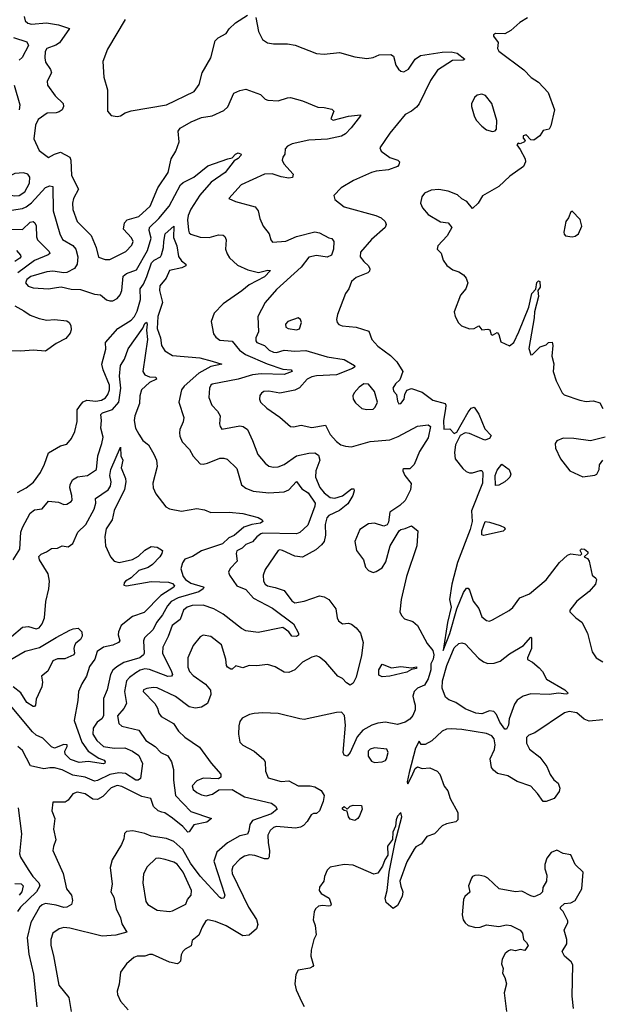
# Model space of a CAD drawing. Extents: x 2143765 to 2212931, y 878955 to 1017455.
# Tile 41 of 256: x 2162278 to 2166068, y 899871 to 906303. Entities that reach past the tile are written whole.
import ezdxf

# ---------------------------------------------------------------- set-up
doc = ezdxf.new("R2010")
doc.units = 0

msp = doc.modelspace()

# ---------------------------------------------------------------- linework, layer by layer
at = {"layer": '0CON20XD'}
for points in [[(2162306.9, 906325), (2162313.1, 906295), (2162330.7, 906280.7), (2162354.7, 906274.7), (2162453.5, 906283.5), (2162530.4, 906270.4), (2162603.8, 906245), (2162537.4, 906152.6), (2162513.6, 906136.4), (2162454.4, 906115), (2162443.6, 906095), (2162441.8, 906055), (2162446.9, 906025), (2162478.3, 905978.3), (2162485.8, 905955), (2162457.9, 905902.1), (2162459.4, 905875), (2162508.9, 905805), (2162561.2, 905755), (2162564.3, 905735), (2162554.2, 905715), (2162535, 905701.4), (2162515, 905694.4), (2162457.3, 905692.7), (2162398.3, 905651.7), (2162380.9, 905615), (2162370.6, 905525), (2162405, 905448.9), (2162465, 905402.5), (2162504.4, 905425.6), (2162545, 905438.8), (2162606, 905405), (2162612.2, 905385), (2162615.4, 905285), (2162661.4, 905195), (2162627.8, 905135), (2162621.8, 905105), (2162625, 905063.3), (2162653.5, 904985), (2162743.5, 904893.5), (2162776.7, 904815), (2162792.4, 904752.4), (2162835, 904735.5), (2162865, 904735.5), (2162970.3, 904789.7), (2163008.8, 904831.2), (2163018.8, 904855), (2163007.3, 904877.3), (2162955.5, 904935), (2162960.9, 904975), (2162979.2, 904995), (2163055, 905017.8), (2163129.1, 905085), (2163178.5, 905205), (2163247.3, 905305), (2163267.5, 905395), (2163296.9, 905445), (2163318.6, 905505), (2163312.5, 905575), (2163325.8, 905595), (2163396.7, 905635), (2163465, 905663.3), (2163534.7, 905675.3), (2163609.6, 905710.4), (2163636.1, 905733.9), (2163675, 905824), (2163715, 905841.4), (2163755, 905849.2), (2163850, 905815), (2163880, 905785), (2163897.3, 905777.3), (2163965, 905772.5), (2164025, 905793.3), (2164045, 905794.4), (2164125, 905773.5), (2164225, 905732), (2164265, 905730.6), (2164315, 905718.6), (2164328.8, 905705), (2164310, 905655), (2164325, 905646), (2164425, 905672.5), (2164501.7, 905681.7), (2164503.3, 905675), (2164442.7, 905597.3), (2164405, 905558.1), (2164378.1, 905541.9), (2164287, 905523), (2164166.2, 905516.2), (2164057.1, 905492.9), (2164025, 905476.5), (2164010.7, 905459.3), (2164008.2, 905425), (2163995.5, 905405), (2163991.8, 905385), (2164002.4, 905362.4), (2164062, 905295), (2164057.9, 905272.1), (2164035, 905267.1), (2163984.3, 905275.7), (2163925, 905295.3), (2163875, 905294.1), (2163723.3, 905225), (2163642.5, 905135), (2163685.6, 905115.6), (2163815, 905080), (2163834.3, 905055), (2163844.4, 905005), (2163866.9, 904955), (2163905.8, 904905), (2163916.2, 904865), (2163929.2, 904849.2), (2164015, 904856), (2164085, 904887.1), (2164205, 904916.5), (2164235, 904911.4), (2164295, 904877.5), (2164315, 904874), (2164328.6, 904855), (2164326.7, 904805), (2164314, 904765), (2164285, 904752.2), (2164215, 904763.1), (2164165, 904752.5), (2164115, 904686.7), (2163955, 904539.6), (2163880.6, 904455), (2163831.5, 904365), (2163836.4, 904265), (2163819.1, 904225), (2163818.8, 904205), (2163825.6, 904195), (2163875, 904173.8), (2163906.7, 904145), (2163935, 904130.4), (2163955, 904129.6), (2164005, 904143.9), (2164075, 904137.1), (2164145, 904142.9), (2164285, 904100.8), (2164395, 904083.1), (2164463.3, 904045), (2164466.2, 904035), (2164451.2, 904025), (2164345, 903984), (2164215, 903977.6), (2164185, 903970.8), (2164155, 903954.5), (2164105, 903897.8), (2164075, 903882.9), (2163975, 903864), (2163905, 903875.8), (2163872.5, 903875), (2163855.8, 903864.2), (2163845, 903847.5), (2163842.9, 903825), (2163849.2, 903805), (2163890.8, 903765), (2163975.6, 903705.6), (2164045.9, 903645.9), (2164065, 903644.2), (2164115, 903654.3), (2164185, 903640), (2164275, 903653.8), (2164304.1, 903594.1), (2164345, 903547.1), (2164375, 903525.7), (2164405, 903517.1), (2164445, 903513.1), (2164565, 903546.8), (2164695, 903557.6), (2164749.2, 903580.8), (2164875, 903648.2), (2164945, 903656.5), (2164960.6, 903645), (2164945, 903571.8), (2164887.8, 903482.2), (2164853.2, 903396.8), (2164825, 903368.8), (2164785, 903370), (2164780, 903365), (2164778.8, 903355), (2164792, 903325), (2164834.1, 903274.1), (2164828.3, 903231.7), (2164795, 903163.1), (2164759.8, 903130.2), (2164693.5, 903085), (2164685, 903020), (2164675.9, 903004.1), (2164655, 902993.8), (2164595, 903014.3), (2164555, 903010.6), (2164497.5, 902972.5), (2164466.7, 902895), (2164477.1, 902835), (2164521.9, 902775), (2164535.7, 902725.7), (2164554.2, 902704.2), (2164585, 902692), (2164605, 902697.5), (2164645, 902721.5), (2164668.1, 902761.9), (2164697.3, 902865), (2164755, 902963.8), (2164765, 902973.3), (2164795, 902978.8), (2164835, 902996.7), (2164877.5, 902965), (2164869.4, 902865), (2164802.4, 902665), (2164768.1, 902515), (2164759.6, 902435), (2164770, 902410), (2164789.7, 902389.7), (2164845, 902372.5), (2164873.8, 902345), (2164937.2, 902227.2), (2164975, 902181.8), (2164981.1, 902155), (2164978, 902125), (2164962.8, 902095), (2164961.2, 902055), (2164945, 901996.8), (2164919.7, 901955), (2164874.8, 901935.2), (2164852.5, 901915), (2164844.2, 901885), (2164851.3, 901855), (2164860.4, 901825), (2164860.4, 901795), (2164845, 901758.6), (2164825, 901733.5), (2164795, 901714.6), (2164745, 901699.1), (2164665.6, 901714.4), (2164615, 901706.9), (2164576.4, 901693.6), (2164518.8, 901661.2), (2164481, 901619), (2164435, 901516.2), (2164415, 901492.5), (2164395, 901497.5), (2164390, 901515), (2164405.2, 901695.2), (2164398.2, 901758.2), (2164378.6, 901778.6), (2164345, 901776.5), (2164135, 901732.5), (2164106.2, 901735), (2163965, 901771.6), (2163865.2, 901775.2), (2163809.1, 901770.8), (2163778.8, 901765), (2163729.5, 901740.5), (2163715, 901719.2), (2163709.2, 901690.8), (2163705.9, 901635.9), (2163715, 901584.3), (2163734.7, 901564.7), (2163808, 901525), (2163871.2, 901471.2), (2163879.4, 901455), (2163883.2, 901393.2), (2163900.7, 901350.7), (2163985.5, 901325.5), (2164035, 901330), (2164095, 901297.8), (2164175, 901298.4), (2164205, 901290.9), (2164246.7, 901266.7), (2164265.2, 901235), (2164258.7, 901195), (2164235, 901134.3), (2164215, 901117.1), (2164195, 901116.9), (2164180.5, 901109.5), (2164154.3, 901065), (2164130.9, 901039.1), (2164111.5, 901028.5), (2164077.4, 901022.6), (2163955, 901032.2), (2163934.4, 901025.6), (2163913, 901007), (2163897.5, 900975), (2163898.9, 900925), (2163909.2, 900875), (2163905.6, 900834.4), (2163898.8, 900821.2), (2163875, 900820.6), (2163813.3, 900843.3), (2163777.7, 900847.7), (2163745, 900838.8), (2163715, 900818.5), (2163669.6, 900770.4), (2163662.3, 900747.7), (2163665, 900726.2), (2163771.8, 900505), (2163824.7, 900424.7), (2163833.3, 900393.3), (2163823.2, 900365), (2163775, 900322.8), (2163735, 900317.8), (2163625, 900383.5), (2163555, 900411.2), (2163505, 900422.5), (2163493.6, 900416.4), (2163468, 900375), (2163447.9, 900322.1), (2163403, 900287), (2163397.8, 900252.2), (2163358.1, 900231.9), (2163342.1, 900215), (2163332.1, 900195), (2163326.7, 900153.3), (2163315, 900138.8), (2163305, 900136), (2163255, 900147.1), (2163145, 900196.2), (2163125, 900197.1), (2163094.2, 900185.8), (2163043.9, 900186.1), (2163023.1, 900176.9), (2162974.4, 900135), (2162935, 900080), (2162927.2, 900002.8), (2162914.3, 899955.7), (2162917.1, 899935), (2162935, 899890.8), (2162985.4, 899835.4)], [(2162966.1, 906303.9), (2162850.2, 906109.8), (2162819.7, 906029.7), (2162827.4, 905927.4), (2162850, 905845), (2162851.8, 905705), (2162875, 905677.5), (2162915, 905671.2), (2162935.9, 905674.1), (2162965.8, 905694.2), (2163005, 905708.1), (2163235, 905746.7), (2163416.2, 905835), (2163450.3, 905879.7), (2163468.6, 905955), (2163525.6, 906055), (2163553.8, 906165), (2163573.3, 906185), (2163626.4, 906213.6), (2163645, 906242.5), (2163687, 906283), (2163765, 906332.5)], [(2163818.3, 906318.3), (2163836.2, 906225), (2163863, 906173), (2163895, 906152), (2163935.7, 906145.7), (2164025, 906145.7), (2164076.8, 906136.8), (2164215, 906081.4), (2164265, 906077.5), (2164365, 906088), (2164465, 906060), (2164545, 906050), (2164585, 906056.2), (2164625, 906072.5), (2164700, 906075), (2164718, 906065), (2164734, 906005), (2164749.7, 905979.7), (2164765, 905967.5), (2164785, 905963.1), (2164815, 905980.6), (2164858.9, 906045), (2164895, 906070), (2165035, 906092), (2165095, 906092.9), (2165134, 906085), (2165183.3, 906045), (2165172, 906038), (2165103.7, 906036.3), (2165005, 905973.3), (2164960, 905905), (2164885, 905754), (2164868.2, 905731.8), (2164835.4, 905704.6), (2164795, 905684.3), (2164695, 905562), (2164628.8, 905465), (2164636.7, 905445), (2164695, 905402), (2164747.5, 905385), (2164757.5, 905375), (2164753.3, 905355), (2164743.3, 905345), (2164685, 905321.5), (2164605, 905314.6), (2164574.2, 905305.8), (2164456.5, 905253.5), (2164375.5, 905204.5), (2164327.5, 905155), (2164335, 905127.5), (2164395, 905081.1), (2164603.8, 905025), (2164638.1, 905008.1), (2164664.3, 904985), (2164670.6, 904965), (2164664.3, 904945), (2164575, 904867.5), (2164503.6, 904785), (2164499.5, 904755), (2164523.4, 904723.4), (2164554.7, 904694.7), (2164563.1, 904675), (2164560.6, 904659.4), (2164550.6, 904649.4), (2164475, 904618.8), (2164445, 904592.5), (2164426.7, 904545), (2164405, 904514), (2164351.7, 904378.3), (2164345.6, 904345), (2164350.6, 904325), (2164361.7, 904311.7), (2164382.2, 904302.2), (2164475, 904294.6), (2164558, 904268), (2164577.5, 904215), (2164615, 904171.1), (2164699.3, 904109.3), (2164738.9, 904068.9), (2164779.2, 904005), (2164759.7, 903950.3), (2164731.2, 903925), (2164713.8, 903895), (2164720, 903875), (2164737.5, 903855), (2164745, 903810), (2164753.8, 903793.8), (2164765, 903796.7), (2164788.8, 903825), (2164792.5, 903855), (2164806.1, 903883.9), (2164835, 903893.3), (2164905, 903869.2), (2164975, 903817.3), (2165055.4, 903795.4), (2165060.4, 903785), (2165058.6, 903761.4), (2165044.2, 903684.2), (2165047.5, 903627.5), (2165085, 903630), (2165115, 903600), (2165132.3, 903607.7), (2165205, 903738.2), (2165225, 903764.5), (2165245, 903772.5), (2165275.8, 903725.8), (2165315, 903631.2), (2165356.6, 903586.6), (2165345, 903567.1), (2165315, 903556), (2165215, 903599.4), (2165185, 903604.3), (2165153.1, 903586.9), (2165124, 903526), (2165116.8, 903475), (2165121.4, 903435), (2165170.8, 903370.8), (2165192.2, 903352.2), (2165215, 903343.1), (2165235, 903343.5), (2165285, 903358.9), (2165295, 903357.1), (2165300.4, 903345), (2165299.2, 903275), (2165226.7, 903095), (2165231, 903025), (2165217.6, 902972.4), (2165135, 902758), (2165099.1, 902615), (2165084, 902516), (2165093.8, 902465), (2165070, 902365), (2165042.7, 902182.7), (2165085, 902294.2), (2165130.7, 902455), (2165175, 902562), (2165195, 902589.2), (2165205, 902589.2), (2165215, 902576.2), (2165238.6, 902505), (2165275, 902456), (2165295, 902402.5), (2165325, 902377.5), (2165345, 902374), (2165365, 902382), (2165473.3, 902443.3), (2165497.9, 902462.1), (2165543.5, 902526.5), (2165605, 902552.5), (2165715, 902644.5), (2165802.3, 902757.7), (2165855, 902804.2), (2165875, 902814.2), (2165940, 902805), (2165947, 902813), (2165936.7, 902835), (2165939.3, 902840.7), (2165945, 902846.7), (2165965, 902843.3), (2165986.1, 902826.1), (2165986.4, 902816.4), (2165963.3, 902795), (2165985, 902783.1), (2165996.5, 902766.5), (2166014.3, 902675), (2166040, 902655), (2166043.3, 902645), (2166038, 902615), (2165995, 902566.7), (2165916, 902505), (2165870, 902445), (2165870, 902435), (2165907.5, 902395), (2165947.1, 902367.1), (2165983.8, 902295), (2166015, 902172.5), (2166041.2, 902135), (2166085, 902108.8)], [(2165593.8, 906315), (2165543.8, 906285), (2165485, 906232.5), (2165445, 906210), (2165385, 906212.5), (2165370, 906205), (2165370, 906195), (2165402.5, 906155), (2165397.5, 906115), (2165405, 906097.5), (2165570, 905975), (2165617.5, 905925), (2165665.8, 905895.8), (2165727.3, 905827.3), (2165768.8, 905715), (2165745, 905610), (2165735, 905588.8), (2165695, 905578.8), (2165673.3, 905545), (2165635, 905516.7), (2165615, 905517.5), (2165585, 905550), (2165563.8, 905545), (2165565, 905530), (2165577.5, 905515), (2165572.5, 905505), (2165545, 905492.5), (2165533, 905497), (2165522.5, 905485), (2165546.1, 905456.1), (2165577.5, 905395), (2165580, 905375), (2165566.7, 905345), (2165478.3, 905281.7), (2165405, 905214.2), (2165298.3, 905151.7), (2165270, 905105), (2165235, 905070), (2165197.5, 905115), (2165165, 905132.5), (2165135, 905158.6), (2165075, 905183.1), (2165015, 905193.1), (2164965, 905189.2), (2164920.6, 905169.4), (2164904.2, 905145.8), (2164894.3, 905105), (2164907.1, 905075), (2164945, 905030.6), (2165025, 904983.1), (2165075, 904976.7), (2165100, 904945), (2165068.8, 904891.2), (2165007.5, 904825), (2165003.3, 904805), (2165028.3, 904778.3), (2165043, 904733), (2165067, 904697), (2165105, 904670), (2165145, 904656.7), (2165175, 904636.7), (2165193.3, 904615), (2165200, 904595), (2165202.5, 904585), (2165190, 904545), (2165156.4, 904503.6), (2165113.3, 904395), (2165120, 904365), (2165143, 904323), (2165163, 904303), (2165215, 904283.8), (2165245, 904286.2), (2165275, 904302.5), (2165295, 904277.5), (2165335, 904282.5), (2165346.1, 904276.1), (2165355, 904247.5), (2165365, 904241.2), (2165395, 904260), (2165405, 904247.5), (2165418.3, 904198.3), (2165475, 904172), (2165502.9, 904195), (2165536.8, 904263.2), (2165601.8, 904425), (2165620.9, 904515), (2165647.7, 904542.3), (2165655, 904586.2), (2165665, 904596.2), (2165673, 904593), (2165675.7, 904555.7), (2165661.2, 904535), (2165664.4, 904495), (2165638.2, 904395), (2165636.8, 904355), (2165602.1, 904155), (2165613.9, 904113.9), (2165625, 904116.7), (2165675, 904166.7), (2165715, 904180), (2165730, 904195), (2165755, 904196.7), (2165758.8, 904175), (2165752.2, 904105), (2165765.5, 904055.5), (2165759.5, 904005), (2165779.5, 903945), (2165818.6, 903865), (2165832.4, 903852.4), (2165935, 903817.5), (2165975, 903808.1), (2165998.7, 903811.3)], [(2162237.8, 906187.8), (2162325, 906159.4), (2162334.5, 906135), (2162293.9, 906056.1), (2162275, 906038.6)], [(2162241.1, 905875), (2162277.8, 905747.8), (2162274.5, 905715)], [(2165365, 905573.3), (2165382.5, 905577.5), (2165391.7, 905588.3), (2165393.8, 905645), (2165361.2, 905755), (2165318.3, 905808.3), (2165295, 905816.7), (2165265, 905810), (2165247.5, 905795), (2165227, 905753), (2165226.7, 905735), (2165243.8, 905675), (2165257.7, 905647.7), (2165295, 905606.7), (2165325, 905583.8), (2165365, 905573.3)], [(2162225, 905059.7), (2162295, 905069.7), (2162320, 905080), (2162354.2, 905105.8), (2162445, 905206.5), (2162475, 905218.5), (2162492.9, 905212.9), (2162496.6, 905055), (2162538.8, 904905), (2162557.9, 904867.9), (2162625, 904827.3), (2162643.7, 904803.7), (2162658.2, 904755), (2162651.8, 904705), (2162635, 904678.1), (2162585, 904651.1), (2162565, 904648.9), (2162495, 904659.6), (2162455, 904656.1), (2162350.5, 904625), (2162323.4, 904605), (2162314.7, 904585), (2162333.4, 904563.4), (2162365, 904552.2), (2162464.6, 904545.4), (2162517.1, 904552.9), (2162548.3, 904558.3), (2162613.8, 904543.8), (2162675, 904540.5), (2162765, 904511.1), (2162805, 904505.5), (2162845, 904474), (2162865, 904465.8), (2162885, 904465.8), (2162915, 904480.8), (2162933.1, 904505), (2162944.5, 904535), (2162952.6, 904627.4), (2162974, 904646), (2163040, 904670), (2163112.6, 904795), (2163135.7, 904875), (2163123.6, 904925), (2163125.3, 904945), (2163186, 905004), (2163253.2, 905085), (2163328.5, 905225), (2163345, 905240), (2163415, 905273.8), (2163505, 905348.8), (2163636.1, 905393.9), (2163665, 905400), (2163686.2, 905425), (2163705, 905432.9), (2163723.8, 905425), (2163720.8, 905415), (2163705, 905396), (2163678.3, 905381.7), (2163619.4, 905305), (2163527.2, 905242.8), (2163453.8, 905156.2), (2163394, 905065), (2163377.1, 905025), (2163373.7, 904995), (2163379.1, 904929.1), (2163385, 904911.4), (2163395, 904902.7), (2163455, 904881.8), (2163515, 904880.4), (2163575, 904897.8), (2163605.6, 904895.6), (2163617.3, 904887.3), (2163625.5, 904865.5), (2163622.3, 904805), (2163632.5, 904772.5), (2163648.3, 904748.3), (2163699.9, 904699.9), (2163768.1, 904668.1), (2163837.5, 904652.5), (2163897.4, 904667.4), (2163915.4, 904665.4), (2163875, 904622.9), (2163775, 904572), (2163727.5, 904532.5), (2163605, 904447.5), (2163547.1, 904385), (2163528.7, 904331.3), (2163541.9, 904251.9), (2163558.8, 904228.8), (2163585, 904210.5), (2163665, 904203.1), (2163713.6, 904145), (2163751.9, 904115), (2163894.2, 904054.2), (2163995, 904019.7), (2164050, 904015), (2164055.7, 904005), (2164005, 903985.9), (2163855, 903988.7), (2163797.8, 903982.2), (2163705, 903953.8), (2163535, 903923.1), (2163524.5, 903915), (2163517, 903897), (2163512.2, 903835), (2163532.2, 903785), (2163570, 903745), (2163585.5, 903715.5), (2163582.7, 903662.7), (2163586, 903645), (2163598, 903628), (2163715, 903649.5), (2163736, 903645), (2163765.6, 903625), (2163798.6, 903555), (2163832.2, 903462.2), (2163880.8, 903405), (2163905, 903386.9), (2163935, 903380), (2163965, 903382.5), (2164005, 903397.5), (2164084, 903455), (2164165, 903472.2), (2164205, 903473.6), (2164228, 903458), (2164236.8, 903425), (2164211.2, 903355), (2164208.4, 903315), (2164237.6, 903247.6), (2164265, 903211.2), (2164305, 903182.4), (2164335, 903178), (2164385, 903192), (2164445, 903238.9), (2164459.3, 903239.3), (2164462.2, 903225), (2164453.3, 903195), (2164419.6, 903140.4), (2164365, 903096.2), (2164296.7, 903065), (2164281.8, 903048.2), (2164271.3, 903005), (2164274, 902935), (2164264.7, 902895), (2164248.2, 902871.8), (2164210.7, 902839.3), (2164125, 902791.9), (2164075, 902799.2), (2163994.5, 902835.5), (2163975, 902838.9), (2163965, 902834.6), (2163879.2, 902710.8), (2163867.9, 902675), (2163870.3, 902635), (2163879.2, 902615), (2163894.4, 902605), (2163944.8, 902594.8), (2164003.5, 902573.5), (2164055, 902507.8), (2164075, 902492.9), (2164135, 902503.6), (2164235, 902540), (2164265, 902531.9), (2164295, 902514.4), (2164342.5, 902455), (2164350, 902395), (2164358.8, 902375), (2164385, 902356), (2164425, 902360.6), (2164445, 902354.3), (2164475, 902330.8), (2164502.9, 902295), (2164520, 902235), (2164509.2, 902149.2), (2164475, 902008.2), (2164455, 901967.9), (2164435, 901956.4), (2164411.2, 901971.2), (2164385, 901998.8), (2164355, 902013.8), (2164275.6, 902105.6), (2164235, 902138.1), (2164215, 902146.5), (2164185, 902139.1), (2164125, 902106.7), (2164074.4, 902055), (2164035, 902038.2), (2164005, 902040), (2163946.3, 902076.3), (2163895, 902090.8), (2163825, 902081.9), (2163775, 902084), (2163735, 902068.8), (2163688.3, 902081.7), (2163665, 902060), (2163655, 902060), (2163633.6, 902073.6), (2163627.5, 902085), (2163623.8, 902125), (2163595, 902219.4), (2163525, 902274.3), (2163475, 902281.9), (2163455, 902272.5), (2163410.8, 902215), (2163375.7, 902134.3), (2163375, 902073.8), (2163387.3, 902045), (2163409.9, 902019.9), (2163491.7, 901961.7), (2163523.7, 901923.7), (2163525.6, 901895), (2163504, 901836), (2163465, 901812), (2163425, 901805.9), (2163385, 901813.6), (2163295, 901881.5), (2163175, 901937.9), (2163148.9, 901941.1), (2163107.5, 901935), (2163086.7, 901925), (2163084, 901915), (2163160.8, 901835), (2163178, 901805), (2163185, 901773.3), (2163200.3, 901750.3), (2163281.2, 901705), (2163315, 901656.2), (2163355, 901616.7), (2163451.1, 901551.1), (2163527.2, 901447.2), (2163590, 901375), (2163590, 901355), (2163575.9, 901344.1), (2163475, 901347.5), (2163435, 901330.3), (2163402.8, 901297.2), (2163409.2, 901275), (2163435, 901255.5), (2163465, 901240), (2163495, 901233.3), (2163537.2, 901242.8), (2163578.1, 901271.9), (2163665, 901273.3), (2163745, 901226.7), (2163920.8, 901185), (2163947.8, 901165), (2163958.1, 901145), (2163922.5, 901115), (2163798.2, 901071.8), (2163779.7, 901045), (2163774.6, 901005), (2163765, 900981.9), (2163715, 900972.5), (2163634.3, 900925.7), (2163564.5, 900865), (2163545.4, 900805), (2163616.9, 900585), (2163610.8, 900565), (2163595, 900561.8), (2163585, 900568.5), (2163455, 900708.4), (2163393.2, 900793.2), (2163342.2, 900882.2), (2163285, 900933.6), (2163235, 900954.1), (2163135, 900970), (2163095, 900986.1), (2163015.8, 901004.2), (2162975, 901000), (2162962.3, 900987.7), (2162958.3, 900951.7), (2162942.9, 900915), (2162881.9, 900815), (2162868.9, 900765), (2162882, 900655), (2162872.2, 900605), (2162891.7, 900571.7), (2162908.1, 900495), (2162935.9, 900435), (2162945, 900396), (2162977, 900343), (2162905, 900322), (2162815, 900315.9), (2162605, 900367.5), (2162565, 900372.2), (2162535, 900364.3), (2162494.1, 900335.9), (2162481.1, 900295), (2162480, 900255), (2162498.5, 900188.5), (2162533.3, 899995), (2162597.5, 899915), (2162614.6, 899824.6)], [(2162242.9, 905152.9), (2162275, 905153.9), (2162310.8, 905179.2), (2162341.1, 905235), (2162344.7, 905274.7), (2162330, 905295), (2162302, 905302), (2162245, 905297.6), (2162175, 905264.3), (2162142.3, 905235), (2162134.1, 905215), (2162136.2, 905195), (2162165, 905168.4), (2162242.9, 905152.9)], [(2165885, 904884), (2165905, 904888.8), (2165925, 904903.3), (2165948.8, 904955), (2165937, 904997), (2165885, 905052), (2165875, 905048.8), (2165860.6, 905009.4), (2165844.3, 904985), (2165830, 904915), (2165831.5, 904901.5), (2165841.7, 904891.7), (2165885, 904884)], [(2162225, 904934.6), (2162295, 904932.7), (2162345, 904981.1), (2162365, 904985.5), (2162376.5, 904976.5), (2162385.8, 904955.8), (2162387.3, 904885), (2162393.6, 904865), (2162469.3, 904789.3), (2162473.3, 904775), (2162463.6, 904766.4), (2162375, 904731), (2162265, 904649.4)], [(2163108, 904625), (2163137.4, 904715), (2163155, 904732.3), (2163195.9, 904754.1), (2163203.9, 904766.1), (2163217.2, 904815), (2163217.6, 904855), (2163227.7, 904905), (2163285, 904953.3), (2163281.2, 904881.2), (2163302.5, 904825), (2163315.4, 904755.4), (2163335, 904727.1), (2163362.5, 904705), (2163363.3, 904695), (2163337, 904683), (2163255, 904664.2), (2163234.2, 904615), (2163193.2, 904565), (2163190.7, 904535), (2163209.3, 904455), (2163179.3, 904365), (2163176.1, 904285), (2163195.8, 904225), (2163204.3, 904174.3), (2163225, 904140.6), (2163275, 904110), (2163453.6, 904093.6), (2163535, 904072.9), (2163597.7, 904052.3), (2163525, 904037.5), (2163446.2, 903995), (2163350.8, 903909.2), (2163334.4, 903885), (2163316.9, 903805), (2163350, 903705), (2163345.8, 903675), (2163323.6, 903626.4), (2163320, 903605), (2163322.2, 903582.2), (2163337.8, 903545), (2163385.4, 903495.4), (2163410.9, 903450.9), (2163455, 903402.2), (2163475, 903399.1), (2163504.7, 903405.3), (2163585, 903439.1), (2163609.8, 903439.8), (2163631.4, 903431.4), (2163695, 903372), (2163725.8, 903265), (2163755, 903243.1), (2163802.6, 903222.6), (2163905, 903211.5), (2164005, 903218.2), (2164035, 903230.9), (2164085, 903285.8), (2164102.3, 903262.2), (2164119.2, 903239.2), (2164162, 903212), (2164205.8, 903145), (2164204.2, 903125), (2164158.2, 903001.8), (2164107.4, 902952.6), (2164085, 902945.3), (2163865, 902949.2), (2163851.1, 902945), (2163824.8, 902925.2), (2163798, 902892), (2163755, 902875.8), (2163729.1, 902850.9), (2163696, 902834), (2163690.7, 902815), (2163697.5, 902765), (2163652.2, 902717.8), (2163641.4, 902695), (2163646.7, 902675), (2163694.8, 902604.8), (2163755, 902580.9), (2163803.3, 902523.3), (2163928.6, 902458.6), (2164066.1, 902356.1), (2164097.8, 902295), (2164097.6, 902282.4), (2164085, 902273.3), (2164055, 902275.7), (2164034.3, 902305), (2163995, 902331.8), (2163835, 902299.4), (2163755, 902310.9), (2163725.8, 902325.8), (2163605, 902420.3), (2163545, 902455.2), (2163475, 902477.9), (2163402.7, 902477.3), (2163371.1, 902465), (2163346.7, 902445), (2163324.6, 902385), (2163274.1, 902345), (2163247.1, 902272.9), (2163211.9, 902205), (2163210.7, 902165), (2163269.4, 902045), (2163274.4, 902025), (2163269.2, 902015), (2163245, 902012), (2163125, 902058.3), (2163095, 902062), (2163065.2, 902054.8), (2163035, 902037.1), (2162993.6, 902006.4), (2162975.5, 901984.5), (2162961.6, 901915), (2162974.6, 901835), (2162957.2, 901802.8), (2162915.4, 901755), (2162923.9, 901705), (2162945, 901687.7), (2163055, 901662.2), (2163100.9, 901595), (2163161.5, 901555), (2163199.4, 901515), (2163245, 901494.4), (2163268.9, 901455), (2163282.5, 901405), (2163281.5, 901335), (2163294, 901234), (2163395, 901130), (2163530, 901085), (2163498.7, 901061.3), (2163415, 901042.9), (2163385, 900996.7), (2163375, 900996), (2163343.1, 901033.1), (2163275.9, 901085.9), (2163225, 901121.1), (2163206.3, 901126.3), (2163180.8, 901135), (2163152.2, 901162.2), (2163133.3, 901215), (2163075, 901228.7), (2162945, 901293.5), (2162915, 901299.5), (2162875, 901284.7), (2162820.8, 901229.2), (2162785, 901208.1), (2162755, 901210.3), (2162704.4, 901245), (2162652.4, 901257.6), (2162624, 901246), (2162594.4, 901205), (2162575, 901192.3), (2162495, 901192.5), (2162487.5, 901135), (2162506.5, 901085), (2162497.5, 901015), (2162512.5, 900945), (2162497.3, 900902.7), (2162494.4, 900875), (2162560.8, 900725), (2162583.8, 900625), (2162615, 900583.1), (2162622, 900548), (2162616, 900524), (2162584.7, 900505.3), (2162565, 900504), (2162515, 900519.2), (2162445, 900528.8), (2162425, 900521.5), (2162407.7, 900505), (2162350.3, 900405), (2162325.3, 900304.7), (2162337.9, 900197.9), (2162367.6, 900067.6), (2162388.7, 899855)], [(2162255.8, 904795.8), (2162283.1, 904765), (2162284.6, 904755), (2162277.7, 904745), (2162245, 904724.2)], [(2162264.3, 903215), (2162319.5, 903245), (2162367.7, 903282.3), (2162413.1, 903345), (2162440.5, 903399.5), (2162466.3, 903473.7), (2162545, 903520), (2162585, 903530.6), (2162615, 903566.2), (2162638, 903612), (2162652.6, 903677.4), (2162653.6, 903755), (2162677.9, 903792.1), (2162692.3, 903807.7), (2162715, 903818.4), (2162775, 903810.3), (2162812.4, 903817.6), (2162837.1, 903832.9), (2162854.1, 903855), (2162864.2, 903885), (2162862.9, 903915), (2162821.5, 904015), (2162813, 904053), (2162838.9, 904151.1), (2162838.2, 904195), (2162919.1, 904285), (2163005, 904340), (2163027.5, 904365), (2163045, 904399.2), (2163067.1, 904475), (2163063.6, 904545), (2163085.9, 904575), (2163108, 904625)], [(2162245, 904433.1), (2162305, 904401.9), (2162345, 904373.1), (2162405, 904351.1), (2162455, 904341.1), (2162505, 904344.4), (2162585, 904335.7), (2162601.2, 904325), (2162612, 904305), (2162613.9, 904276.1), (2162606.7, 904255), (2162578.8, 904221.2), (2162515, 904187.5), (2162445, 904137.5), (2162365, 904145.3), (2162285, 904138.4), (2162115, 904142.3)], [(2162235.4, 902775), (2162278.6, 902845), (2162285.3, 902955), (2162295, 902985.6), (2162345, 903078.5), (2162375, 903101.2), (2162425, 903108.1), (2162465, 903158.5), (2162531.1, 903151.1), (2162565.9, 903135.9), (2162585, 903138), (2162613.8, 903155), (2162619.2, 903165), (2162617.8, 903195), (2162605.6, 903245.6), (2162606.9, 903265), (2162623.3, 903296.7), (2162655, 903316.2), (2162720, 903325), (2162778.6, 903365), (2162786.8, 903455), (2162814.2, 903535), (2162821.6, 903575), (2162807.7, 903635), (2162812.5, 903685), (2162808.2, 903725), (2162818.9, 903735), (2162882.7, 903757.3), (2162925, 903804.5), (2162937.8, 903895), (2162929.1, 903975), (2162934.8, 904045), (2162961.1, 904085), (2162986.6, 904153.4), (2163082.2, 904287.8), (2163095, 904318.6), (2163105, 904326.7), (2163109.1, 904315), (2163105.2, 904275), (2163112.6, 904215), (2163081.5, 904005), (2163095, 903983.3), (2163125, 903971.1), (2163167.1, 903967.1), (2163170.8, 903955), (2163125, 903933.8), (2163073.4, 903885), (2163062.4, 903845), (2163059.1, 903795), (2163029.2, 903715), (2163025.5, 903685), (2163034.5, 903635), (2163055, 903596.2), (2163082, 903555), (2163118.9, 903525), (2163154.4, 903465), (2163170, 903425), (2163175.7, 903385), (2163145.8, 903275), (2163148, 903245), (2163165.7, 903205.7), (2163231.3, 903121.3), (2163255, 903108.6), (2163335, 903093.3), (2163435, 903110.8), (2163485, 903101.2), (2163525, 903083.3), (2163645, 903086.4), (2163735, 903076.6), (2163835, 903050.7), (2163861.4, 903035), (2163864.2, 903025), (2163849.4, 903015), (2163794.1, 903005.9), (2163741.1, 902988.9), (2163677.3, 902932.7), (2163642.8, 902917.2), (2163601.8, 902878.2), (2163465, 902832.9), (2163405, 902795.3), (2163355, 902778.6), (2163340.6, 902755), (2163329.4, 902715), (2163345.3, 902665), (2163360.5, 902645), (2163395, 902621.3), (2163475, 902599.2), (2163480, 902595), (2163476, 902585), (2163446.5, 902565), (2163312.7, 902527.3), (2163267.2, 902502.8), (2163242.2, 902475), (2163208.9, 902415), (2163170.8, 902365), (2163149.7, 902320.3), (2163091.5, 902265), (2163085.4, 902244.6), (2163090.9, 902165), (2163086.6, 902153.4), (2163062.9, 902135), (2162957, 902103), (2162912.2, 902075), (2162886.2, 902053.8), (2162870.4, 902025), (2162849.5, 901925), (2162825, 901868.8), (2162823.8, 901755), (2162813.5, 901736.5), (2162782.7, 901715), (2162757.1, 901675), (2162754.7, 901635), (2162782.2, 901595), (2162825, 901555.2), (2162895.2, 901545.2), (2162965, 901547.1), (2163014.9, 901524.9), (2163055, 901495.3), (2163080, 901445), (2163066.9, 901345), (2163050, 901335), (2163035, 901335.5), (2162967.8, 901377.8), (2162925, 901384), (2162865, 901372.9), (2162785, 901332), (2162765, 901327.8), (2162705.2, 901355.2), (2162625, 901368.5), (2162555, 901403.5), (2162505, 901416.2), (2162475, 901416.1), (2162435, 901409.6), (2162348.9, 901428.9), (2162295, 901529.2), (2162265, 901554.4)], [(2164085, 904276.8), (2164105, 904284.6), (2164117.8, 904325), (2164110, 904345), (2164095, 904354.4), (2164028.7, 904331.3), (2164013.1, 904315), (2164015.7, 904295), (2164031.2, 904285), (2164085, 904276.8)], [(2164545, 903755.6), (2164585, 903758.8), (2164599.2, 903770.8), (2164614.3, 903805), (2164594.4, 903875), (2164555, 903922.9), (2164525, 903923.5), (2164495, 903901.5), (2164462.2, 903865), (2164452.2, 903845), (2164455.5, 903825), (2164470.5, 903800.5), (2164512.3, 903762.3), (2164545, 903755.6)], [(2165998.7, 903811.3), (2166025, 903813.3), (2166065, 903799.4), (2166085, 903762.5)], [(2166100, 903575), (2166005, 903552), (2165895, 903567.1), (2165825, 903570), (2165785, 903551.2), (2165774.2, 903535), (2165776, 903505), (2165809.2, 903435), (2165870, 903355), (2165955, 903316.7), (2166033, 903327), (2166045.9, 903334.1), (2166060, 903365), (2166062.5, 903395), (2166084, 903426)], [(2162225, 902273.9), (2162295, 902335.4), (2162335, 902338.8), (2162385, 902323.3), (2162405, 902331.2), (2162425, 902355.6), (2162439.1, 902395), (2162447.2, 902502.8), (2162467.3, 902585), (2162472, 902635), (2162462.6, 902682.6), (2162407.1, 902775), (2162403.1, 902796.9), (2162417.9, 902812.1), (2162453.1, 902826.9), (2162485, 902849.2), (2162525, 902851.1), (2162555, 902866.9), (2162595, 902858.8), (2162625, 902881.5), (2162656.8, 902955), (2162709.5, 903005), (2162762.8, 903105), (2162774.3, 903145), (2162772.1, 903175), (2162855, 903232.9), (2162870.7, 903255), (2162874.7, 903285), (2162865.7, 903325), (2162872.3, 903365), (2162935, 903510), (2162938.8, 903455), (2162950, 903425), (2162940.6, 903375), (2162968.2, 903305), (2162970.2, 903285), (2162960.9, 903235), (2162893.6, 903096.3), (2162880.8, 903035), (2162842.6, 902977.4), (2162833.8, 902926.2), (2162837.1, 902865), (2162870, 902795), (2162895, 902765.5), (2162926.5, 902756.5), (2163015, 902776.4), (2163052.2, 902797.8), (2163095, 902838.5), (2163135, 902861.1), (2163175, 902858.1), (2163210, 902835), (2163205.7, 902815), (2163192.2, 902795), (2163144.5, 902745), (2163115.7, 902724.3), (2163055, 902704.2), (2163005, 902657.3), (2162969.4, 902635), (2162960, 902625), (2162958.3, 902608.3), (2162975, 902604.6), (2163135, 902633.5), (2163248.7, 902628.7), (2163275, 902619.3), (2163287.8, 902605), (2163283.3, 902595), (2163198.8, 902541.2), (2163091.2, 902431.2), (2163015, 902405.4), (2162940, 902345), (2162921.8, 902305), (2162920, 902285), (2162931.1, 902245), (2162921.9, 902235), (2162885, 902217.3), (2162823.8, 902205), (2162783.3, 902176.7), (2162767.3, 902125), (2162732.9, 902077.1), (2162713.8, 902015), (2162682.5, 901965), (2162661.2, 901915), (2162656.6, 901855), (2162632.8, 901725), (2162683.1, 901583.1), (2162724.8, 901524.8), (2162795, 901478.6), (2162830, 901465), (2162836.7, 901455), (2162834.1, 901445.9), (2162825, 901442.2), (2162725, 901458.2), (2162665, 901451.4), (2162609.2, 901469.2), (2162574.3, 901505.7), (2162571.9, 901525), (2162588, 901555), (2162586.7, 901565), (2162565, 901567.8), (2162505, 901544.5), (2162485, 901551.9), (2162428.5, 901608.5), (2162385, 901629.6), (2162360.6, 901650.6), (2162175, 901874.7)], [(2165385, 903260), (2165382.6, 903325), (2165395, 903359.5), (2165425, 903398.8), (2165473.8, 903365), (2165484.2, 903335), (2165478, 903315), (2165467, 903303), (2165445.8, 903284.2), (2165405, 903262.5), (2165385, 903260)], [(2165305, 902934), (2165295, 902937.5), (2165293.8, 902963.8), (2165316.1, 903023.9), (2165345, 903021.2), (2165415, 902998), (2165442.5, 902985), (2165447.5, 902975), (2165435, 902961.2), (2165305, 902934)], [(2162205, 902115.3), (2162312.7, 902177.3), (2162407.5, 902202.5), (2162515, 902268.1), (2162605.8, 902314.2), (2162625.8, 902324.2), (2162659.2, 902329.2), (2162683.1, 902305), (2162685.7, 902275), (2162675, 902253.3), (2162645, 902230), (2162635.7, 902214.3), (2162630, 902195), (2162635.7, 902165), (2162631.2, 902155), (2162572.7, 902127.3), (2162525, 902128), (2162493.3, 902115), (2162462.3, 902047.7), (2162420, 902015), (2162427.5, 901975), (2162422.5, 901945), (2162385.3, 901864.7), (2162380, 901825), (2162375, 901817.1), (2162365, 901816.7), (2162325, 901842.9), (2162284.8, 901904.8), (2162234.8, 901944.8)], [(2165455, 901669.4), (2165445, 901669.4), (2165411.3, 901715), (2165390.3, 901765), (2165372.9, 901782.9), (2165345, 901788), (2165295, 901768.2), (2165255, 901772.9), (2165185, 901801.4), (2165125, 901842.5), (2165079.2, 901859.2), (2165056.8, 901876.8), (2165035, 901937.1), (2165037.3, 901985), (2165065.9, 902085), (2165115, 902199.2), (2165145, 902228.6), (2165165, 902231.9), (2165185, 902226.7), (2165272.4, 902132.4), (2165305, 902108.1), (2165335, 902096.5), (2165375, 902098.9), (2165415, 902113.3), (2165475, 902160.6), (2165566, 902214), (2165615, 902270), (2165620, 902265), (2165620, 902195), (2165592.5, 902135), (2165592.5, 902122.5), (2165625.8, 902105.8), (2165669.1, 902069.1), (2165690.8, 902045), (2165716, 901995), (2165836.2, 901925), (2165856.7, 901905), (2165855, 901900), (2165845, 901896.2), (2165795, 901902.9), (2165735, 901895.4), (2165615, 901900), (2165565, 901884.5), (2165525, 901856.9), (2165507.3, 901832.7), (2165474.3, 901735.7), (2165468.6, 901695), (2165455, 901669.4)], [(2164645, 902010.8), (2164621.9, 902021.9), (2164621.6, 902055), (2164645, 902092.5), (2164705, 902069.2), (2164765, 902076.7), (2164835, 902070), (2164867.5, 902075), (2164868.8, 902065), (2164835, 902058.8), (2164805, 902040.6), (2164695, 902014.5), (2164645, 902010.8)], [(2166085, 901730.4), (2165995, 901720), (2165963.4, 901733.4), (2165915, 901776.1), (2165865, 901784), (2165834.8, 901775.2), (2165641.2, 901645), (2165601.7, 901628.3), (2165585.7, 901615), (2165587.4, 901577.4), (2165606.9, 901536.9), (2165674.2, 901485), (2165720, 901425), (2165741.8, 901371.8), (2165765, 901336.7)], [(2165765, 901336.7), (2165793.3, 901315), (2165803.6, 901283.6), (2165799.2, 901260.8), (2165766.7, 901215), (2165715, 901196), (2165695, 901196.7), (2165659.1, 901249.1), (2165615.5, 901295.5), (2165525, 901327.3), (2165465, 901362.7), (2165398, 901378), (2165370.4, 901400.4), (2165358.7, 901418.7), (2165348.6, 901475), (2165377.3, 901535), (2165380.9, 901565), (2165376, 901605), (2165360.9, 901625), (2165325, 901640), (2165165, 901666.9), (2165095, 901670.6), (2165065, 901668.6), (2165035, 901655.6), (2164967.5, 901592.5), (2164925, 901567.9), (2164899.2, 901569.2), (2164885, 901590), (2164862.5, 901545), (2164819.4, 901385), (2164807.5, 901325), (2164811.7, 901311.7), (2164838.5, 901361.5), (2164859.5, 901410.5), (2164875, 901421.2), (2164905, 901412), (2164955, 901416), (2165002.5, 901395), (2165020, 901375), (2165048.8, 901295), (2165072, 901265), (2165088, 901215), (2165138, 901125), (2165138, 901075), (2165125, 901064), (2165065, 901050), (2165035, 901036), (2164985, 900983.8), (2164935, 900966.2), (2164901.4, 900918.6), (2164865, 900899.2), (2164852, 900885), (2164805, 900801.2), (2164760, 900675), (2164765, 900642.5), (2164780, 900605), (2164773.8, 900575), (2164744, 900516), (2164715, 900497.5), (2164670, 900535), (2164664.1, 900564.1), (2164677.5, 900615), (2164690, 900735), (2164729.5, 900930.5), (2164772.9, 901095), (2164765, 901123.3), (2164745, 901100.8), (2164735, 901076), (2164731.8, 901035), (2164714.7, 900995), (2164711.7, 900948.3), (2164680, 900905), (2164680.4, 900845), (2164660.5, 900815), (2164646, 900774), (2164615, 900726.7), (2164590.7, 900720.7), (2164455, 900779.2), (2164395, 900783.3), (2164305, 900766.2), (2164285, 900746.2), (2164267.1, 900705), (2164264.3, 900675), (2164235, 900636), (2164232.9, 900615), (2164245, 900594.4), (2164297.1, 900565), (2164312, 900525), (2164306.2, 900515), (2164295, 900511.8), (2164255, 900516.2), (2164228, 900512), (2164208.9, 900495), (2164201.1, 900475), (2164193, 900423), (2164206, 900385), (2164212.5, 900325), (2164197.5, 900295), (2164181.2, 900225), (2164179.2, 900185), (2164196, 900125), (2164191.4, 900118.6), (2164172, 900108), (2164095, 900092.9), (2164080.4, 900065), (2164074.6, 900004.6), (2164082, 899965), (2164119.2, 899885), (2164135, 899856.7)], [(2164595, 901451.2), (2164645, 901454), (2164665.8, 901464.2), (2164673.3, 901475), (2164683.8, 901515), (2164675, 901538), (2164595, 901546.9), (2164565, 901536.7), (2164552.5, 901525), (2164553, 901493), (2164575, 901460), (2164595, 901451.2)], [(2162268.5, 901155), (2162290, 900985), (2162276.1, 900855), (2162283, 900833), (2162332.2, 900752.2), (2162364.2, 900705), (2162402.4, 900665), (2162410, 900645), (2162386.5, 900605), (2162283.3, 900505), (2162262.3, 900477.7)], [(2164465, 901072), (2164435, 901080.8), (2164424.4, 901095), (2164415, 901132.5), (2164395, 901137.1), (2164385.8, 901145), (2164385.7, 901155), (2164395, 901162.2), (2164415, 901146.7), (2164435.7, 901165), (2164455, 901172.7), (2164510, 901170), (2164513.8, 901145), (2164496.8, 901103.2), (2164485.7, 901084.3), (2164465, 901072)], [(2165892.5, 899842.5), (2165883.8, 899925), (2165888, 900128), (2165879.1, 900149.1), (2165835, 900186), (2165818.8, 900215), (2165850, 900265), (2165850, 900295), (2165833.3, 900355), (2165856.7, 900405), (2165856.4, 900416.4), (2165825, 900477.5), (2165807.5, 900495), (2165807.5, 900505), (2165835, 900530), (2165877, 900533), (2165905, 900550), (2165946.7, 900625), (2165957.5, 900735), (2165903.9, 900783.9), (2165875, 900846.7), (2165825.9, 900855.9), (2165785, 900876.9), (2165747.6, 900862.4), (2165718.8, 900825), (2165706.7, 900785), (2165707, 900757), (2165720, 900715), (2165717.5, 900675), (2165692.5, 900635), (2165690, 900605), (2165675, 900590), (2165636.4, 900573.6), (2165615, 900578.8), (2165555, 900610), (2165515, 900606.2), (2165407.5, 900625), (2165335, 900696), (2165315, 900706), (2165275, 900713.8), (2165248.3, 900711.7), (2165235, 900706.7), (2165226.7, 900695), (2165208.6, 900645), (2165215.7, 900604.3), (2165184.3, 900575), (2165174.4, 900555), (2165165.8, 900455.8), (2165172.7, 900422.7), (2165185, 900402.5), (2165205, 900386.7), (2165255, 900372), (2165285, 900374), (2165325, 900390), (2165405, 900378.8), (2165455, 900390), (2165485, 900386.2), (2165545.9, 900355.9), (2165560, 900335), (2165567.5, 900295), (2165587.5, 900275), (2165597.5, 900255), (2165575, 900223.3), (2165545, 900228.8), (2165515, 900221.2), (2165485, 900226.7), (2165469.3, 900220.7), (2165447, 900203), (2165426.7, 900165), (2165422.5, 900135), (2165433.3, 900105), (2165430, 900075), (2165445.8, 900045), (2165456, 900005), (2165441.2, 899945), (2165456.2, 899825)], [(2163255, 900478.1), (2163275, 900482.2), (2163363.3, 900525), (2163372.5, 900555), (2163397.1, 900585), (2163398.5, 900615), (2163345, 900733.1), (2163305, 900787.5), (2163285, 900800), (2163227.4, 900817.4), (2163185, 900825.3), (2163167.5, 900822.5), (2163110.6, 900769.4), (2163086.3, 900723.7), (2163082.5, 900665), (2163101.7, 900541.7), (2163113.8, 900523.8), (2163175, 900485.5), (2163255, 900478.1)], [(2162245, 900659.1), (2162288, 900658), (2162300.4, 900645), (2162291.1, 900605), (2162275, 900583.7)]]:
    msp.add_lwpolyline(points, dxfattribs=at)

doc.saveas('drawing.dxf')
